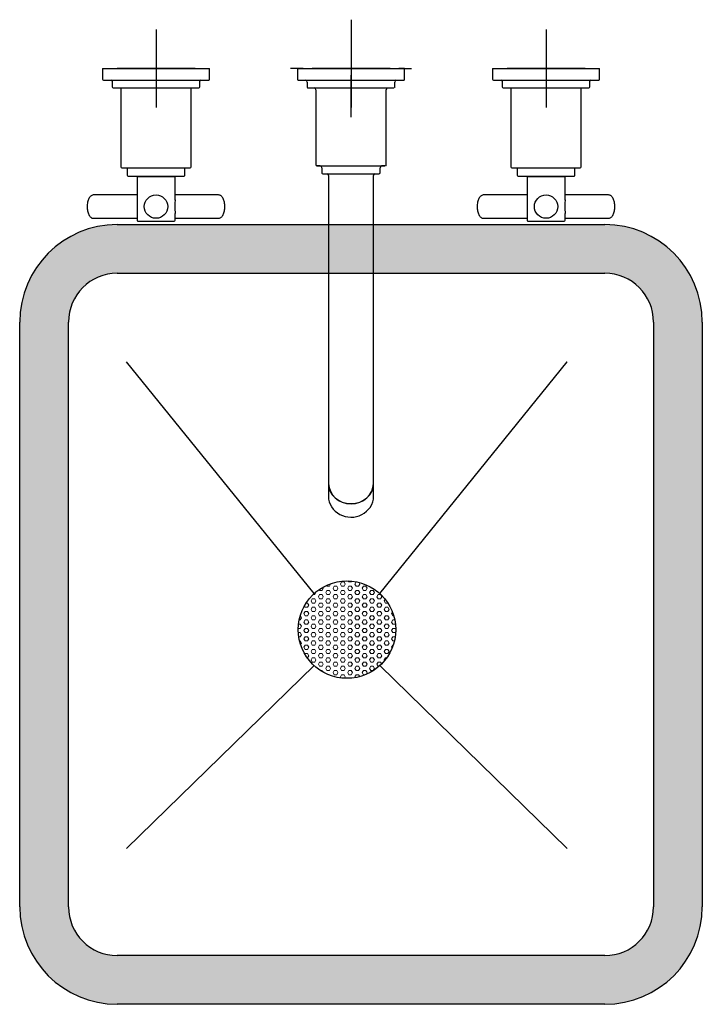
# Model space of a CAD drawing. Header units: inches. Extents: x 1703 to 137267, y -37098 to 14102.
# Tile 129 of 139: x 128594 to 128944, y 7597 to 8102. Entities that reach past the tile are written whole.
import ezdxf

# ---------------------------------------------------------------- set-up
doc = ezdxf.new("R2010")
doc.units = ezdxf.units.IN
doc.header["$MEASUREMENT"] = 0
doc.layers.add('CKD Dimensions', color=7, linetype='Continuous', lineweight=0)
doc.layers.add('CKD Equipments', color=252, linetype='Continuous', lineweight=0)
doc.layers.add('EQUI.', color=4, linetype='Continuous')
doc.layers.add('EQUIPMENT', color=1, linetype='Continuous')

# ---------------------------------------------------------------- blocks, each defined once
blk = doc.blocks.new('G$C92792038')
at = {"layer": 'CKD Dimensions'}
h = blk.add_hatch(color=61, dxfattribs=at)
h.dxf.hatch_style = 1
edge = h.paths.add_edge_path()
edge.add_line((50, 400), (300, 400))
edge.add_arc((300, 350), 50, 360, 90, ccw=False)
edge.add_line((350, 350), (350, 50))
edge.add_arc((300, 50), 50, 270, 360, ccw=False)
edge.add_line((300, 0), (50, 0))
edge.add_arc((50, 50), 50, 180, 270, ccw=False)
edge.add_line((0, 50), (0, 350))
edge.add_arc((50, 350), 50, 90, 180, ccw=False)
edge = h.paths.add_edge_path(flags=16)
edge.add_arc((300, 50), 25, 270, 360)
edge.add_line((325, 50), (325, 350))
edge.add_arc((300, 350), 25, 0, 90)
edge.add_line((300, 375), (50, 375))
edge.add_arc((50, 350), 25, 90, 180)
edge.add_line((25, 350), (25, 50))
edge.add_arc((50, 50), 25, 180, 270)
edge.add_line((50, 25), (300, 25))
h = blk.add_hatch(dxfattribs=at)
h.set_pattern_fill('HEX', color=256, scale=10)
h.set_pattern_definition([(0, (-71622.6968, -11169.517), (0, 2.16506351), [1.25, -2.5]), (120, (-71622.6968, -11169.517), (-1.875, -1.082531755), [1.25, -2.5]), (60, (-71621.4468, -11169.517), (-1.875, 1.082531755), [1.25, -2.5])])
edge = h.paths.add_edge_path()
edge.add_arc((167.8, 192.22), 25, 0, 360)
at = {"layer": 'CKD Equipments'}
for points in [[(150.97, 210.71), (54.8, 329.54)], [(150.97, 210.71), (54.8, 329.54)], [(150.97, 210.71), (54.8, 329.54)], [(184.63, 210.71), (280.8, 329.54)], [(184.63, 210.71), (280.8, 329.54)], [(184.63, 210.71), (280.8, 329.54)]]:
    blk.add_lwpolyline(points, dxfattribs=at)
at = {"layer": 'EQUI.'}
for p, q in [((50, 400), (300, 400)), ((50, 375), (300, 375)), ((0, 50), (0, 350)), ((25, 50), (25, 350)), ((325, 350), (325, 50)), ((350, 350), (350, 50)), ((300, 25), (50, 25)), ((300, 0), (50, 0))]:
    blk.add_line(p, q, dxfattribs=at)
for points in [[(150.97, 210.71), (54.8, 329.54)], [(184.63, 210.71), (280.8, 329.54)], [(54.8, 79.9), (150.97, 173.73)], [(54.8, 79.9), (150.97, 173.73)], [(54.8, 79.9), (150.97, 173.73)], [(54.8, 79.9), (150.97, 173.73)], [(280.8, 79.9), (184.63, 173.73)], [(280.8, 79.9), (184.63, 173.73)], [(280.8, 79.9), (184.63, 173.73)], [(280.8, 79.9), (184.63, 173.73)]]:
    blk.add_lwpolyline(points, dxfattribs=at)
blk.add_circle((167.8, 192.22), 25, dxfattribs=at)
blk.add_circle((167.8, 192.22), 25, dxfattribs=at)
blk.add_circle((167.8, 192.22), 25, dxfattribs=at)
blk.add_circle((167.8, 192.22), 25, dxfattribs=at)
for centre, radius, start, end in [((50, 350), 50, 90, 180), ((300, 350), 50, 0, 90), ((50, 350), 25, 90, 180), ((300, 350), 25, 0, 90), ((50, 50), 50, 180, 270), ((50, 50), 25, 180, 270), ((300, 50), 50, 270, 0), ((300, 50), 25, 270, 0)]:
    blk.add_arc(centre, radius, start, end, dxfattribs=at)
at = {"layer": 'EQUIPMENT'}
for p, q in [((69.88, 500.11), (69.88, 460.11)), ((169.88, 505.11), (169.88, 483.61)), ((169.88, 500.11), (169.88, 460.11)), ((269.88, 500.11), (269.88, 460.11)), ((42.38, 480.11), (97.38, 480.11)), ((42.38, 480.11), (42.38, 474.61)), ((89.88, 480.11), (49.88, 480.11)), ((97.38, 474.61), (97.38, 480.11)), ((144.88, 480.11), (138.88, 480.11)), ((142.38, 480.11), (142.38, 474.61)), ((189.88, 480.11), (149.88, 480.11)), ((194.88, 480.11), (200.88, 480.11)), ((197.38, 474.61), (197.38, 480.11)), ((242.38, 480.11), (297.38, 480.11)), ((242.38, 480.11), (242.38, 474.61)), ((289.88, 480.11), (249.88, 480.11)), ((297.38, 474.61), (297.38, 480.11)), ((169.88, 455.11), (169.88, 476.61)), ((42.88, 474.11), (96.88, 474.11)), ((47.38, 473.61), (47.38, 470.61)), ((47.88, 470.11), (91.88, 470.11)), ((51.88, 470.11), (51.88, 429.61)), ((87.88, 429.61), (87.88, 470.11)), ((92.38, 470.61), (92.38, 473.61)), ((147.38, 473.11), (147.38, 470.61)), ((192.38, 470.61), (192.38, 473.11)), ((242.88, 474.11), (296.88, 474.11)), ((247.38, 473.61), (247.38, 470.61)), ((247.88, 470.11), (291.88, 470.11)), ((251.88, 470.11), (251.88, 429.61)), ((287.88, 429.61), (287.88, 470.11)), ((292.38, 470.61), (292.38, 473.61)), ((151.88, 469.11), (151.88, 430.61)), ((187.88, 430.61), (187.88, 469.11)), ((52.38, 429.11), (87.38, 429.11)), ((55.03, 429.11), (55.03, 425.41)), ((55.53, 424.91), (84.23, 424.91)), ((60.13, 424.71), (79.63, 424.71)), ((60.13, 424.71), (60.13, 412.69)), ((61, 424.91), (61, 424.71)), ((78.77, 424.71), (78.77, 424.91)), ((79.63, 412.58), (79.63, 424.71)), ((84.73, 425.41), (84.73, 429.11)), ((154.88, 429.11), (154.88, 426.61)), ((158.38, 425.11), (158.38, 305.61)), ((181.38, 305.61), (181.38, 425.11)), ((184.88, 426.61), (184.88, 429.11)), ((252.38, 429.11), (287.38, 429.11)), ((255.03, 429.11), (255.03, 425.41)), ((255.53, 424.91), (284.23, 424.91)), ((260.13, 424.71), (279.63, 424.71)), ((260.13, 424.71), (260.13, 412.69)), ((261, 424.91), (261, 424.71)), ((278.77, 424.71), (278.77, 424.91)), ((279.63, 412.58), (279.63, 424.71)), ((284.73, 425.41), (284.73, 429.11)), ((60.13, 415.21), (37.84, 415.21)), ((101.93, 415.21), (79.63, 415.21)), ((260.13, 415.21), (237.84, 415.21)), ((301.93, 415.21), (279.63, 415.21)), ((34.6, 409.37), (34.59, 409.21)), ((34.59, 409.21), (34.6, 409.06)), ((105.18, 409.21), (105.17, 409.36)), ((105.17, 409.04), (105.18, 409.21)), ((234.6, 409.37), (234.59, 409.21)), ((234.59, 409.21), (234.6, 409.06)), ((305.18, 409.21), (305.17, 409.36)), ((305.17, 409.04), (305.18, 409.21)), ((60.13, 405.8), (60.13, 402.21)), ((79.63, 402.21), (79.63, 405.75)), ((260.13, 405.8), (260.13, 402.21)), ((279.63, 402.21), (279.63, 405.75)), ((37.84, 403.21), (60.13, 403.21)), ((60.63, 401.71), (79.13, 401.71)), ((79.63, 403.21), (101.93, 403.21)), ((237.84, 403.21), (260.13, 403.21)), ((260.63, 401.71), (279.13, 401.71)), ((279.63, 403.21), (301.93, 403.21)), ((158.38, 305.61), (158.38, 269.36)), ((181.38, 269.35), (181.38, 305.61)), ((158.38, 269.36), (158.38, 267.25)), ((181.38, 267.25), (181.38, 269.35)), ((158.31, 267.18), (158.31, 260.48)), ((181.46, 260.48), (181.46, 267.18))]:
    blk.add_line(p, q, dxfattribs=at)
for centre in [(69.88, 409.21), (269.88, 409.21)]:
    blk.add_circle(centre, 6, dxfattribs=at)
for centre, radius, start, end in [((42.88, 474.61), 0.5, 180, 270), ((46.88, 473.61), 0.5, 0, 90), ((47.88, 470.61), 0.5, 180, 270), ((91.88, 470.61), 0.5, 270, 0), ((92.88, 473.61), 0.5, 90, 180), ((96.88, 474.61), 0.5, 270, 0), ((142.87, 474.6), 0.484, 180.5909, 257.2082), ((158.06, 2525), 2050.92, 269.6737, 270.02288), ((146.39, 473.11), 0.994, 359.9015, 76.9051), ((150.91, 469.15), 0.956, 357.6447, 77.7093), ((188.88, 469.11), 0.999, 105.4862, 180.0003), ((191.92, 470.6), 0.468, 302.2695, 1.2177), ((193.36, 473.14), 0.969, 105.515, 182.3446), ((242.88, 474.61), 0.5, 180, 270), ((246.88, 473.61), 0.5, 0, 90), ((247.88, 470.61), 0.5, 180, 270), ((291.88, 470.61), 0.5, 270, 0), ((292.88, 473.61), 0.5, 90, 180), ((296.88, 474.61), 0.5, 270, 0), ((52.38, 429.61), 0.5, 180, 270), ((87.38, 429.61), 0.5, 270, 0), ((152.37, 430.59), 0.478, 178.2673, 257.1382), ((153.92, 429.14), 0.959, 357.75, 77.9919), ((185.88, 429.11), 0.997, 103.3628, 180.0254), ((187.41, 430.6), 0.475, 305.7664, 0.8101), ((252.38, 429.61), 0.5, 180, 270), ((287.38, 429.61), 0.5, 270, 0), ((55.53, 425.41), 0.5, 180, 270), ((84.23, 425.41), 0.5, 270, 0), ((157.4, 425.12), 0.979, 359.4823, 72.3164), ((182.38, 425.11), 0.994, 107.8916, 180.1174), ((184.39, 426.61), 0.492, 288.0948, 0.3106), ((255.53, 425.41), 0.5, 180, 270), ((284.23, 425.41), 0.5, 270, 0), ((60.63, 402.21), 0.5, 180, 270), ((79.13, 402.21), 0.5, 270, 0), ((260.63, 402.21), 0.5, 180, 270), ((279.13, 402.21), 0.5, 270, 0), ((169.88, 262.02), 12.12, 213.9793, 325.1602)]:
    blk.add_arc(centre, radius, start, end, dxfattribs=at)
for centre, major_axis, ratio, start_param, end_param in [((169.88, 480.11), (27.5, 0), 0.000034, 2.667121, 6.283185), ((169.88, 480.11), (25.88, 0), 0.000034, 2.815846, 6.283185), ((169.88, 480.11), (27.5, 0), 0.000034, 0, 0.47639), ((169.88, 480.11), (25.88, 0), 0.000034, 0, 0.327867), ((169.88, 474.11), (27, 0), 0.000034, 3.141456, 6.282925), ((169.88, 470.11), (22, 0), 0.000034, 3.142066, 6.283185), ((169.88, 430.11), (17.5, 0), 0.000034, 2.696758, 6.283185), ((169.88, 430.11), (17.5, 0), 0.000034, 0, 0.440577), ((169.88, 426.11), (14.5, 0), 0.000034, 3.141569, 6.283185), ((169.88, 267.18), (11.58, 0), 0.906322, 3.141593, 6.283185), ((169.88, 267.25), (11.5, 0), 0.906322, 3.141593, 6.283185), ((169.88, 260.48), (11.58, 0), 0.906322, 3.141593, 3.655143), ((169.88, 260.48), (11.58, 0), 0.906322, 5.752494, 6.283185)]:
    blk.add_ellipse(centre, major_axis=major_axis, ratio=ratio, start_param=start_param, end_param=end_param, dxfattribs=at)
for points, knots in [([(147.39, 470.63), (147.39, 470.62), (147.37, 470.55), (147.41, 470.43), (147.49, 470.3), (147.58, 470.21), (147.66, 470.16), (147.71, 470.14), (147.74, 470.13)], [0, 0, 0, 0, 0.042757, 0.325645, 0.547786, 0.733379, 0.889807, 1, 1, 1, 1]), ([(197.01, 474.13), (197.05, 474.14), (197.13, 474.17), (197.26, 474.27), (197.35, 474.41), (197.39, 474.55), (197.38, 474.62), (197.38, 474.63)], [0, 0, 0, 0, 0.168578, 0.402971, 0.679997, 0.948361, 1, 1, 1, 1]), ([(154.89, 426.62), (154.89, 426.61), (154.88, 426.54), (154.92, 426.41), (155, 426.29), (155.09, 426.2), (155.17, 426.16), (155.24, 426.13), (155.26, 426.13), (155.27, 426.13)], [0, 0, 0, 0, 0.071045, 0.33477, 0.544053, 0.719742, 0.867475, 0.987287, 1, 1, 1, 1]), ([(37.83, 415.18), (37.74, 415.19), (37.46, 415.21), (36.96, 415.02), (36.4, 414.65), (35.89, 414.09), (35.44, 413.35), (35.07, 412.46), (34.8, 411.46), (34.63, 410.39), (34.61, 409.74), (34.6, 409.37)], [0, 0, 0, 0, 0.045604, 0.158159, 0.271631, 0.39062, 0.514613, 0.640295, 0.76551, 0.890129, 1, 1, 1, 1]), ([(105.17, 409.36), (105.17, 409.52), (105.16, 410.01), (105.07, 410.91), (104.85, 411.95), (104.53, 412.91), (104.11, 413.74), (103.61, 414.43), (103.04, 414.9), (102.46, 415.17), (102.12, 415.18), (101.95, 415.19)], [0, 0, 0, 0, 0.048847, 0.173034, 0.297636, 0.422848, 0.549037, 0.676469, 0.804317, 0.914337, 1, 1, 1, 1]), ([(237.83, 415.18), (237.74, 415.19), (237.46, 415.21), (236.96, 415.02), (236.4, 414.65), (235.89, 414.09), (235.44, 413.35), (235.07, 412.46), (234.8, 411.46), (234.63, 410.39), (234.61, 409.74), (234.6, 409.37)], [0, 0, 0, 0, 0.045604, 0.158159, 0.271631, 0.39062, 0.514613, 0.640295, 0.76551, 0.890129, 1, 1, 1, 1]), ([(305.17, 409.36), (305.17, 409.52), (305.16, 410.01), (305.07, 410.91), (304.85, 411.95), (304.53, 412.91), (304.11, 413.74), (303.61, 414.43), (303.04, 414.9), (302.46, 415.17), (302.12, 415.18), (301.95, 415.19)], [0, 0, 0, 0, 0.048847, 0.173034, 0.297636, 0.422848, 0.549037, 0.676469, 0.804317, 0.914337, 1, 1, 1, 1]), ([(60.13, 412.7), (60.13, 412.34), (60.15, 411.97), (60.19, 410.85), (60.23, 410.05), (60.23, 407.96), (60.13, 406.75), (60.13, 405.76)], [0.4022822, 0.4022822, 0.4022822, 0.4022822, 0.4375, 0.4375, 0.5, 0.5, 0.5975436, 0.5975436, 0.5975436, 0.5975436]), ([(79.63, 412.63), (79.63, 412.3), (79.62, 411.94), (79.57, 410.83), (79.54, 410.02), (79.54, 409.21)], [0.90411341, 0.90411341, 0.90411341, 0.90411341, 0.9375, 0.9375, 1, 1, 1, 1]), ([(260.13, 412.7), (260.13, 412.34), (260.15, 411.97), (260.19, 410.85), (260.23, 410.05), (260.23, 407.96), (260.13, 406.75), (260.13, 405.76)], [0.4022822, 0.4022822, 0.4022822, 0.4022822, 0.4375, 0.4375, 0.5, 0.5, 0.5975436, 0.5975436, 0.5975436, 0.5975436]), ([(279.63, 412.63), (279.63, 412.3), (279.62, 411.94), (279.57, 410.83), (279.54, 410.02), (279.54, 409.21)], [0.90411341, 0.90411341, 0.90411341, 0.90411341, 0.9375, 0.9375, 1, 1, 1, 1]), ([(34.6, 409.06), (34.6, 408.9), (34.61, 408.41), (34.7, 407.51), (34.92, 406.47), (35.24, 405.51), (35.65, 404.67), (36.16, 403.99), (36.73, 403.52), (37.3, 403.25), (37.64, 403.23), (37.82, 403.23)], [0, 0, 0, 0, 0.048847, 0.173034, 0.297636, 0.422848, 0.549037, 0.676469, 0.804317, 0.914337, 1, 1, 1, 1]), ([(101.94, 403.24), (102.03, 403.23), (102.3, 403.21), (102.81, 403.39), (103.37, 403.76), (103.88, 404.33), (104.33, 405.07), (104.7, 405.96), (104.97, 406.96), (105.14, 408.02), (105.16, 408.68), (105.17, 409.04)], [0, 0, 0, 0, 0.045604, 0.158159, 0.271631, 0.39062, 0.514613, 0.640295, 0.76551, 0.890129, 1, 1, 1, 1]), ([(234.6, 409.06), (234.6, 408.9), (234.61, 408.41), (234.7, 407.51), (234.92, 406.47), (235.24, 405.51), (235.65, 404.67), (236.16, 403.99), (236.73, 403.52), (237.3, 403.25), (237.64, 403.23), (237.82, 403.23)], [0, 0, 0, 0, 0.048847, 0.173034, 0.297636, 0.422848, 0.549037, 0.676469, 0.804317, 0.914337, 1, 1, 1, 1]), ([(301.94, 403.24), (302.03, 403.23), (302.3, 403.21), (302.81, 403.39), (303.37, 403.76), (303.88, 404.33), (304.33, 405.07), (304.7, 405.96), (304.97, 406.96), (305.14, 408.02), (305.16, 408.68), (305.17, 409.04)], [0, 0, 0, 0, 0.045604, 0.158159, 0.271631, 0.39062, 0.514613, 0.640295, 0.76551, 0.890129, 1, 1, 1, 1])]:
    blk.add_open_spline(points, degree=3, knots=knots, dxfattribs=at)
for points in [[(79.54, 409.21), (79.54, 407.93), (79.64, 406.72), (79.64, 405.74)], [(279.54, 409.21), (279.54, 407.93), (279.64, 406.72), (279.64, 405.74)]]:
    blk.add_open_spline(points, degree=3, dxfattribs=at)

msp = doc.modelspace()

# ---------------------------------------------------------------- block references
at = {"layer": 'CKD Equipments', "ltscale": 0.25}
msp.add_blockref('G$C92792038', (128593.52, 7597.08), dxfattribs=at)

doc.saveas('drawing.dxf')
